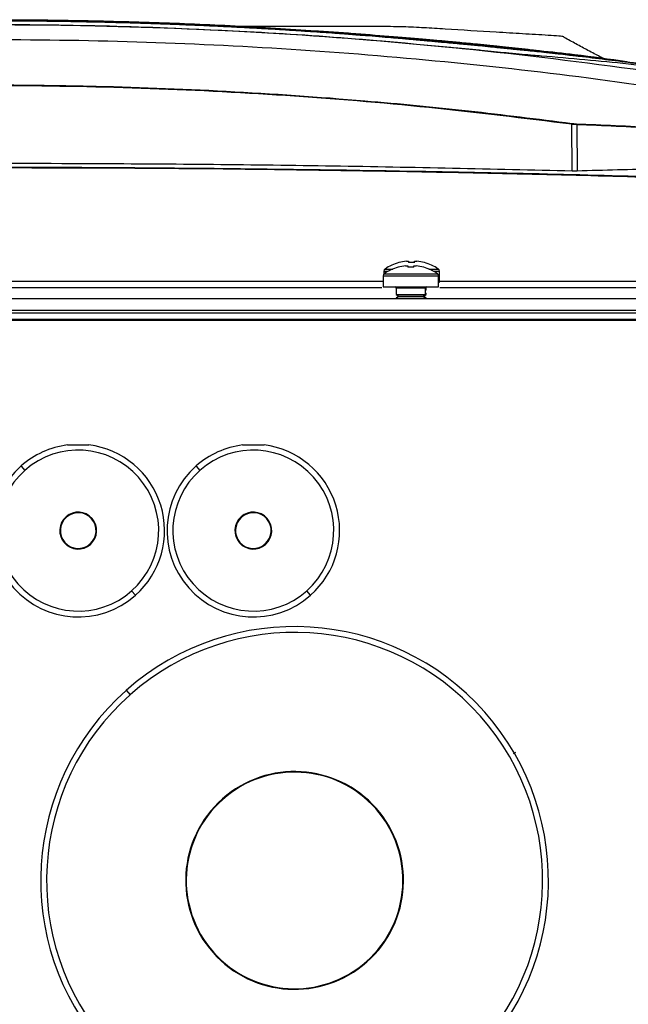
# Model space of a CAD drawing. Header units: millimetres. Extents: x 155400 to 158181, y 110534 to 115156.
# Tile 27 of 121: x 157076 to 157180, y 111729 to 111897. Entities that reach past the tile are written whole.
import ezdxf

# ---------------------------------------------------------------- set-up
doc = ezdxf.new("R2010")
doc.units = ezdxf.units.MM

msp = doc.modelspace()

# ---------------------------------------------------------------- linework, layer by layer
at = {"color": 7, "linetype": 'Continuous', "lineweight": 25}
for p, q in [((157170.21, 111871.36), (157170.13, 111879.37)), ((157170.99, 111879.3), (157171.06, 111871.35)), ((157140.37, 111854.86), (157140.36, 111854.88)), ((157140.51, 111855.66), (157140.5, 111855.68)), ((157141.66, 111855.12), (157142.05, 111855.12)), ((157141.8, 111855.92), (157142.18, 111855.92)), ((157142.05, 111855.12), (157142.05, 111854.86)), ((157142.18, 111855.92), (157142.18, 111855.66)), ((157143.08, 111854.86), (157143.08, 111855.12)), ((157143.08, 111855.12), (157143.46, 111855.12)), ((157143.21, 111855.66), (157143.21, 111855.92)), ((157143.21, 111855.92), (157143.6, 111855.92)), ((157144.76, 111854.88), (157144.75, 111854.86)), ((157144.9, 111855.68), (157144.89, 111855.66)), ((157137.81, 111853.39), (157137.81, 111851.49)), ((157137.81, 111853.39), (157142.56, 111853.39)), ((157137.95, 111854.19), (157137.95, 111853.72)), ((157137.95, 111854.19), (157138.7, 111854.19)), ((157138, 111853.76), (157142.56, 111853.76)), ((157138.14, 111854.56), (157139.46, 111854.56)), ((157142.56, 111853.76), (157147.12, 111853.76)), ((157142.56, 111853.39), (157147.31, 111853.39)), ((157145.66, 111854.56), (157147.26, 111854.56)), ((157146.42, 111854.19), (157147.45, 111854.19)), ((157147.31, 111851.49), (157147.31, 111853.39)), ((157147.45, 111852.29), (157147.45, 111854.19)), ((157003.45, 111852.49), (157137.81, 111852.49)), ((157003.54, 111851.42), (157137.57, 111851.42)), ((157137.81, 111851.49), (157142.56, 111851.49)), ((157140.06, 111851.29), (157140.06, 111850.2)), ((157142.56, 111851.29), (157140.06, 111851.29)), ((157142.56, 111851.49), (157147.31, 111851.49)), ((157145.06, 111851.29), (157142.56, 111851.29)), ((157145.06, 111850.2), (157145.06, 111851.29)), ((157145.2, 111851), (157145.2, 111851.48)), ((157147.31, 111852.29), (157147.45, 111852.29)), ((157147.45, 111852.49), (157216.67, 111852.49)), ((157147.54, 111851.42), (157216.67, 111851.42)), ((157140.06, 111850.2), (157140.51, 111849.89)), ((157140.06, 111850.2), (157145.06, 111850.2)), ((157140.51, 111849.89), (157140.06, 111849.57)), ((157140.06, 111849.57), (157140.06, 111849.49)), ((157140.06, 111849.57), (157145.06, 111849.57)), ((157140.51, 111849.89), (157144.62, 111849.89)), ((157144.62, 111849.89), (157145.06, 111850.2)), ((157145.06, 111849.57), (157144.62, 111849.89)), ((157144.62, 111849.89), (157144.75, 111849.89)), ((157144.75, 111849.89), (157145.2, 111850.2)), ((157145.2, 111849.57), (157144.75, 111849.89)), ((157145.06, 111850.9), (157145.2, 111851)), ((157145.06, 111851), (157145.2, 111851)), ((157145.2, 111850.37), (157145.06, 111850.47)), ((157145.06, 111850.37), (157145.2, 111850.37)), ((157145.06, 111850.2), (157145.2, 111850.2)), ((157145.06, 111849.49), (157145.06, 111849.57)), ((157145.06, 111849.57), (157145.2, 111849.57)), ((157145.2, 111850.2), (157145.2, 111850.37)), ((157145.2, 111849.49), (157145.2, 111849.57)), ((156851.7, 111849.49), (157289.45, 111849.49)), ((156851.7, 111847.49), (157289.45, 111847.49)), ((157280.32, 111846.99), (156860.82, 111846.99)), ((157288.57, 111845.74), (156852.57, 111845.74)), ((156860.82, 111845.99), (157280.32, 111845.99)), ((157075.77, 111820.81), (157076.43, 111820.06)), ((157105.77, 111820.81), (157106.43, 111820.06)), ((157083.48, 111812.1), (157083.55, 111812.02)), ((157113.48, 111812.1), (157113.55, 111812.02)), ((157087.67, 111807.37), (157087.6, 111807.45)), ((157117.67, 111807.37), (157117.6, 111807.45)), ((157095.38, 111798.66), (157094.72, 111799.41)), ((157125.38, 111798.66), (157124.72, 111799.41)), ((157093.81, 111782.37), (157094.48, 111781.62)), ((157160.14, 111771.52), (157160.56, 111771.77)), ((157110.28, 111763.76), (157110.34, 111763.69)), ((157135.01, 111735.82), (157134.94, 111735.9))]:
    msp.add_line(p, q, dxfattribs=at)
for centre, radius, start, end in [((157188.1, 111877), 18.13, 172.0253, 172.4904), ((157170.84, 111879.31), 0.142, 357.0151, 76.2616), ((157142.56, 111847.19), 8, 105.9373, 124.7179), ((157142.7, 111847.99), 8, 105.9373, 124.7179), ((157142.56, 111847.19), 7.98, 96.4808, 105.9151), ((157142.7, 111847.99), 7.98, 96.4808, 105.9151), ((157142.56, 111846.09), 8.79, 86.6394, 93.3606), ((157142.7, 111846.89), 8.79, 86.6394, 93.3606), ((157142.56, 111847.19), 7.98, 74.0849, 83.5192), ((157142.7, 111847.99), 7.98, 74.0849, 83.5192), ((157142.56, 111847.19), 8, 55.2821, 74.0627), ((157142.7, 111847.99), 8, 55.2821, 74.0627), ((157138.26, 111853.39), 0.45, 124.7179, 180), ((157138.4, 111854.19), 0.45, 124.7179, 180), ((157146.86, 111853.39), 0.45, 0, 55.2821), ((157147, 111854.19), 0.45, 0, 55.2821), ((157139.86, 111851.29), 0.2, 0, 90), ((157145.26, 111851.29), 0.2, 90, 180), ((157085.57, 111809.74), 14.79, 97.1277, 131.5118), ((157085.57, 111809.74), 14.79, 311.5118, 82.8723), ((157115.57, 111809.74), 14.79, 97.1277, 131.5118), ((157115.57, 111809.74), 14.79, 311.5118, 82.8723), ((157085.57, 111809.74), 13.79, 311.5118, 131.5118), ((157115.57, 111809.74), 13.79, 311.5118, 131.5118), ((157085.57, 111809.74), 14.79, 131.5118, 311.5118), ((157085.57, 111809.74), 13.79, 131.5118, 311.5118), ((157115.57, 111809.74), 14.79, 131.5118, 311.5118), ((157115.57, 111809.74), 13.79, 131.5118, 311.5118), ((157085.57, 111809.74), 3.16, 311.5118, 131.5118), ((157085.57, 111809.74), 3.06, 311.5118, 131.5118), ((157115.57, 111809.74), 3.16, 311.5118, 131.5118), ((157115.57, 111809.74), 3.06, 311.5118, 131.5118), ((157085.57, 111809.74), 3.16, 131.5118, 311.5118), ((157085.57, 111809.74), 3.06, 131.5118, 311.5118), ((157115.57, 111809.74), 3.16, 131.5118, 311.5118), ((157115.57, 111809.74), 3.06, 131.5118, 311.5118), ((157122.64, 111749.79), 43.5, 311.5118, 131.5118), ((157122.64, 111749.79), 42.5, 311.5118, 131.5118), ((157122.64, 111749.79), 43.5, 131.5118, 311.5118), ((157122.64, 111749.79), 42.5, 131.5118, 311.5118), ((157122.64, 111749.79), 18.66, 311.5118, 131.5118), ((157122.64, 111749.79), 18.56, 311.5118, 131.5118), ((157122.64, 111749.79), 18.66, 131.5118, 311.5118), ((157122.64, 111749.79), 18.56, 131.5118, 311.5118)]:
    msp.add_arc(centre, radius, start, end, dxfattribs=at)
for points, knots in [([(157070.81, 111897.29), (157075.44, 111897.29), (157080.07, 111897.26), (157087.01, 111897.14), (157091.64, 111897.04), (157098.58, 111896.84), (157105.51, 111896.57), (157112.44, 111896.25), (157119.37, 111895.86), (157123.98, 111895.56), (157126.28, 111895.41)], [0, 0, 0, 0, 0.25, 0.25, 0.375, 0.5, 0.625, 0.75, 0.875, 1, 1, 1, 1]), ([(157070.81, 111897.21), (157071.79, 111897.21), (157073.74, 111897.21), (157076.68, 111897.19), (157079.61, 111897.16), (157082.54, 111897.13), (157085.48, 111897.08), (157088.41, 111897.02), (157091.34, 111896.95), (157094.27, 111896.87), (157097.2, 111896.78), (157100.13, 111896.68), (157108.91, 111896.35), (157120.63, 111895.74), (157132.42, 111894.89), (157137.82, 111894.45), (157139.7, 111894.29), (157140.99, 111894.18), (157142.18, 111894.07), (157143.16, 111893.98), (157143.81, 111893.93), (157144.47, 111893.87), (157145.3, 111893.79), (157146.3, 111893.7), (157147.29, 111893.61), (157148.28, 111893.52), (157149.58, 111893.39), (157151.16, 111893.24), (157152.99, 111893.07), (157154.72, 111892.9), (157156.35, 111892.73), (157157.6, 111892.61), (157158.54, 111892.52), (157159.09, 111892.46), (157159.51, 111892.42), (157159.78, 111892.39), (157160.09, 111892.36), (157160.68, 111892.3), (157161.65, 111892.2), (157163.28, 111892.03), (157165.35, 111891.81), (157167.81, 111891.54), (157170.26, 111891.26), (157173.54, 111890.87), (157177.62, 111890.37), (157180.89, 111889.93), (157182.51, 111889.72)], [0, 0, 0, 0, 0.022617, 0.045234, 0.067852, 0.09047, 0.113087, 0.135704, 0.158321, 0.180936, 0.20355, 0.226162, 0.248772, 0.406835, 0.497547, 0.522427, 0.532094, 0.541085, 0.552497, 0.559741, 0.563794, 0.56751, 0.575277, 0.582944, 0.590893, 0.598733, 0.606586, 0.622149, 0.637718, 0.653417, 0.668902, 0.68457, 0.692379, 0.700197, 0.70399, 0.708082, 0.71039, 0.715972, 0.73088, 0.747531, 0.77909, 0.810647, 0.842208, 0.873764, 0.937248, 1, 1, 1, 1]), ([(157182.61, 111889.57), (157181.87, 111889.67), (157180.37, 111889.87), (157178.13, 111890.16), (157175.89, 111890.44), (157173.64, 111890.72), (157171.89, 111890.93), (157170.48, 111891.09), (157169.29, 111891.23), (157167.68, 111891.42), (157165.91, 111891.61), (157164.18, 111891.8), (157162.69, 111891.95), (157161.37, 111892.09), (157160.48, 111892.18), (157159.87, 111892.24), (157159.41, 111892.29), (157158.67, 111892.36), (157157.59, 111892.47), (157156.14, 111892.61), (157154.24, 111892.8), (157151.86, 111893.03), (157149.64, 111893.24), (157147.86, 111893.41), (157146.71, 111893.51), (157145.64, 111893.61), (157144.65, 111893.7), (157143.76, 111893.78), (157142.96, 111893.85), (157142.09, 111893.93), (157140.98, 111894.03), (157139.46, 111894.16), (157137.53, 111894.32), (157136.01, 111894.44), (157134.96, 111894.53), (157134.41, 111894.57), (157133.58, 111894.63), (157132.47, 111894.72), (157131.09, 111894.83), (157129.42, 111894.95), (157127.48, 111895.09), (157125.25, 111895.24), (157122.74, 111895.4), (157119.96, 111895.58), (157116.89, 111895.76), (157113.54, 111895.94), (157109.91, 111896.12), (157106, 111896.3), (157101.8, 111896.47), (157097.33, 111896.63), (157092.57, 111896.77), (157087.53, 111896.89), (157082.21, 111896.98), (157076.6, 111897.05), (157072.77, 111897.05), (157070.81, 111897.06)], [0, 0, 0, 0, 0.028855, 0.05771, 0.086563, 0.115416, 0.144268, 0.15431, 0.169679, 0.190375, 0.2164, 0.237815, 0.256976, 0.273882, 0.288533, 0.291382, 0.297247, 0.306126, 0.318017, 0.332915, 0.350818, 0.37172, 0.395617, 0.405414, 0.414494, 0.42285, 0.430489, 0.437415, 0.443624, 0.449115, 0.457631, 0.469354, 0.484286, 0.502428, 0.504515, 0.508757, 0.515156, 0.523711, 0.534425, 0.547297, 0.562329, 0.579521, 0.598874, 0.620389, 0.644068, 0.669911, 0.69792, 0.728095, 0.760437, 0.794946, 0.831623, 0.870468, 0.91148, 0.954658, 1, 1, 1, 1]), ([(157227.17, 111880.82), (157216.85, 111882.78), (157196.23, 111886.71), (157165.05, 111890.99), (157133.73, 111894.12), (157102.28, 111895.97), (157070.77, 111896.6), (157039.25, 111895.98), (157007.78, 111894.13), (156976.42, 111891), (156945.19, 111886.72), (156924.55, 111882.78), (156914.23, 111880.82)], [0, 0, 0, 0, 0.100013, 0.199862, 0.299712, 0.399716, 0.499806, 0.599806, 0.69988, 0.799952, 0.89994, 1, 1, 1, 1]), ([(157150.3, 111892.44), (157143.72, 111893.05), (157130.56, 111894.27), (157110.76, 111895.48), (157090.92, 111896.24), (157071, 111896.49), (157051.05, 111896.25), (157031.05, 111895.5), (157011.05, 111894.29), (156997.75, 111893.05), (156991.09, 111892.44)], [0, 0, 0, 0, 0.124304, 0.2486083, 0.3732211, 0.4978339, 0.6232177, 0.7486014, 0.8743008, 1, 1, 1, 1]), ([(157168.8, 111894.27), (157168.8, 111894.3), (157168.82, 111894.35), (157168.48, 111894.42), (157167.73, 111894.51), (157166.01, 111894.61), (157163.91, 111894.74), (157161.69, 111894.87), (157159.45, 111895.01), (157155.03, 111895.27), (157150.74, 111895.53), (157146.61, 111895.79), (157144.85, 111895.89), (157143.25, 111895.99), (157141.24, 111896.06), (157138.97, 111896.11), (157136.37, 111896.14), (157133.45, 111896.14), (157130.42, 111896.14), (157127.26, 111896.14), (157121.75, 111896.14), (157116.1, 111896.14), (157111.52, 111896.14), (157110.33, 111896.14)], [0, 0, 0, 0, 0.023199, 0.044244, 0.063429, 0.1053, 0.152242, 0.199846, 0.247944, 0.296334, 0.485211, 0.524263, 0.562747, 0.598245, 0.627599, 0.65634, 0.689775, 0.722922, 0.760316, 0.798037, 0.836071, 0.957504, 1, 1, 1, 1]), ([(157126.28, 111895.41), (157126.86, 111895.37), (157127.43, 111895.33), (157128.58, 111895.25), (157129.16, 111895.21), (157130.87, 111895.09), (157132.01, 111895), (157135.36, 111894.75), (157137.53, 111894.58), (157141.59, 111894.25), (157143.49, 111894.09), (157146.04, 111893.86), (157146.85, 111893.79), (157147.97, 111893.69), (157148.34, 111893.66), (157149.02, 111893.59), (157149.35, 111893.56), (157149.68, 111893.53)], [0, 0, 0, 0, 0.0625, 0.0625, 0.125, 0.125, 0.25, 0.25, 0.5, 0.5, 0.75, 0.75, 0.875, 0.875, 0.9375, 0.9375, 1, 1, 1, 1]), ([(156939.01, 111882.92), (156947.72, 111884.31), (156965.15, 111887.07), (156991.45, 111890.09), (157017.84, 111892.29), (157044.29, 111893.6), (157070.77, 111894.04), (157097.24, 111893.6), (157123.68, 111892.29), (157150.03, 111890.08), (157176.29, 111887.07), (157193.69, 111884.3), (157202.39, 111882.92)], [0, 0, 0, 0, 0.100003, 0.200035, 0.300159, 0.400217, 0.50023, 0.600324, 0.700383, 0.800282, 0.900117, 1, 1, 1, 1]), ([(157149.68, 111893.53), (157150.1, 111893.5), (157151, 111893.41), (157152.43, 111893.28), (157154.15, 111893.11), (157155.79, 111892.95), (157157.22, 111892.8), (157157.93, 111892.73), (157158.25, 111892.69)], [0, 0, 0, 0, 0.146016, 0.312695, 0.5, 0.75, 0.888622, 1, 1, 1, 1]), ([(157175.65, 111890.6), (157175.42, 111890.71), (157174.67, 111891.09), (157173.05, 111891.95), (157170.93, 111893.1), (157169.5, 111893.88), (157168.81, 111894.26)], [0, 0, 0, 0, 0.140689, 0.464066, 0.741396, 1, 1, 1, 1]), ([(157164.93, 111891.06), (157164.47, 111891.1), (157163.54, 111891.17), (157161.68, 111891.33), (157159.63, 111891.52), (157157.43, 111891.73), (157155.21, 111891.95), (157152.81, 111892.19), (157151.14, 111892.35), (157150.3, 111892.44)], [0, 0, 0, 0, 0.167341, 0.333332, 0.499033, 0.62404, 0.7489, 0.874455, 1, 1, 1, 1]), ([(157158.25, 111892.69), (157158.43, 111892.67), (157160.09, 111892.5), (157161.76, 111892.32), (157163.25, 111892.15), (157163.28, 111892.14), (157163.39, 111892.13), (157163.81, 111892.08), (157164.24, 111892.04), (157164.58, 111891.99), (157164.61, 111891.99)], [0, 0, 0, 0, 0.085927, 0.784584, 0.785134, 0.789015, 0.799395, 0.837999, 0.986582, 1, 1, 1, 1]), ([(157179.56, 111890.07), (157176.59, 111890.49), (157171.64, 111891.2), (157166.61, 111891.73), (157164.6, 111891.94)], [0, 0, 0, 0, 0.599375, 1, 1, 1, 1]), ([(157205.82, 111886.12), (157202.13, 111886.7), (157193.47, 111888.07), (157179.84, 111889.78), (157169.9, 111890.63), (157164.93, 111891.06)], [0, 0, 0, 0, 0.27104, 0.635519, 1, 1, 1, 1]), ([(156971.25, 111879.52), (156979.57, 111880.55), (156996.21, 111882.61), (157021.3, 111884.62), (157046.43, 111885.86), (157063.45, 111886.12), (157073.07, 111886.11), (157078.27, 111886.08), (157091.14, 111885.9), (157110.95, 111885.16), (157132.7, 111883.65), (157152.44, 111881.76), (157164.25, 111880.27), (157170.15, 111879.52)], [0, 0, 0, 0, 0.126067, 0.252205, 0.378345, 0.504414, 0.508137, 0.523031, 0.58261, 0.701837, 0.821064, 0.910532, 1, 1, 1, 1]), ([(157170.13, 111879.37), (157161.97, 111880.38), (157145.66, 111882.4), (157121.04, 111884.41), (157096.34, 111885.66), (157071.47, 111886.1), (157046.49, 111885.72), (157021.38, 111884.48), (156996.29, 111882.47), (156979.61, 111880.4), (156971.27, 111879.37)], [0, 0, 0, 0, 0.123626, 0.247252, 0.371417, 0.495583, 0.621405, 0.747227, 0.873614, 1, 1, 1, 1]), ([(157170.99, 111879.3), (157170.92, 111879.3), (157170.78, 111879.31), (157170.48, 111879.34), (157170.25, 111879.36), (157170.13, 111879.37)], [0, 0, 0, 0, 0.324484, 0.64862, 1, 1, 1, 1]), ([(157170.15, 111879.52), (157170.25, 111879.51), (157170.45, 111879.48), (157170.71, 111879.46), (157170.82, 111879.45), (157170.88, 111879.45)], [0, 0, 0, 0, 0.3517694, 0.6758554, 1, 1, 1, 1]), ([(157170.88, 111879.45), (157175.38, 111879.26), (157181.24, 111879.02), (157190.25, 111878.45), (157194.75, 111878.1), (157197.9, 111877.85)], [0, 0, 0, 0, 0.500229, 0.650652, 1, 1, 1, 1]), ([(157198, 111877.7), (157193.5, 111878.05), (157184.5, 111878.75), (157175.49, 111879.12), (157170.99, 111879.3)], [0, 0, 0, 0, 0.49977, 1, 1, 1, 1]), ([(156924.47, 111869.22), (156932.57, 111869.53), (156954.42, 111870.37), (156990.02, 111871.25), (157031.29, 111871.9), (157083, 111872.15), (157135.75, 111871.61), (157183.79, 111870.48), (157207.62, 111869.57), (157216.67, 111869.22)], [0, 0, 0, 0, 0.083183, 0.224384, 0.365585, 0.506786, 0.755173, 0.907024, 1, 1, 1, 1]), ([(157216.67, 111869.09), (157208.97, 111869.38), (157187.83, 111870.2), (157153.24, 111871.06), (157112.9, 111871.73), (157072.25, 111871.95), (157031.29, 111871.76), (156990.03, 111871.11), (156954.42, 111870.23), (156932.57, 111869.39), (156924.47, 111869.08)], [0, 0, 0, 0, 0.079134, 0.217121, 0.355168, 0.493215, 0.634402, 0.775606, 0.916793, 1, 1, 1, 1]), ([(157170.21, 111871.36), (157156.55, 111871.67), (157129.23, 111872.28), (157082.4, 111872.71), (157029.72, 111872.6), (156990.7, 111871.77), (156971.19, 111871.36)], [0, 0, 0, 0, 0.205898, 0.411818, 0.705876, 1, 1, 1, 1]), ([(157198.06, 111871.97), (157193.66, 111871.89), (157184.66, 111871.73), (157175.66, 111871.48), (157171.06, 111871.35)], [0, 0, 0, 0, 0.4889593, 1, 1, 1, 1]), ([(157171.06, 111871.35), (157171, 111871.35), (157170.86, 111871.35), (157170.55, 111871.35), (157170.32, 111871.35), (157170.21, 111871.36)], [0, 0, 0, 0, 0.327848, 0.655701, 1, 1, 1, 1]), ([(157083.74, 111824.42), (157083.74, 111824.42), (157083.74, 111824.42), (157083.78, 111824.42), (157083.88, 111824.42), (157084.31, 111824.42), (157085.29, 111824.42), (157086.33, 111824.42), (157087.07, 111824.42), (157087.29, 111824.42), (157087.38, 111824.42), (157087.41, 111824.42), (157087.41, 111824.42), (157087.41, 111824.42)], [0, 0, 0, 0, 0.010295, 0.02446, 0.048502, 0.117961, 0.372689, 0.795016, 0.900183, 0.952925, 0.979447, 0.991412, 1, 1, 1, 1]), ([(157113.74, 111824.42), (157113.74, 111824.42), (157113.74, 111824.42), (157113.78, 111824.42), (157113.88, 111824.42), (157114.31, 111824.42), (157115.29, 111824.42), (157116.33, 111824.42), (157117.07, 111824.42), (157117.29, 111824.42), (157117.38, 111824.42), (157117.41, 111824.42), (157117.41, 111824.42), (157117.41, 111824.42)], [0, 0, 0, 0, 0.010295, 0.02446, 0.048502, 0.117961, 0.372689, 0.795016, 0.900183, 0.952925, 0.979447, 0.991412, 1, 1, 1, 1])]:
    msp.add_open_spline(points, degree=3, knots=knots, dxfattribs=at)
msp.add_open_spline([(157150.3, 111892.42), (157150.3, 111892.42), (157150.3, 111892.43), (157150.3, 111892.44), (157150.3, 111892.44)], degree=3, dxfattribs=at)

doc.saveas('drawing.dxf')
